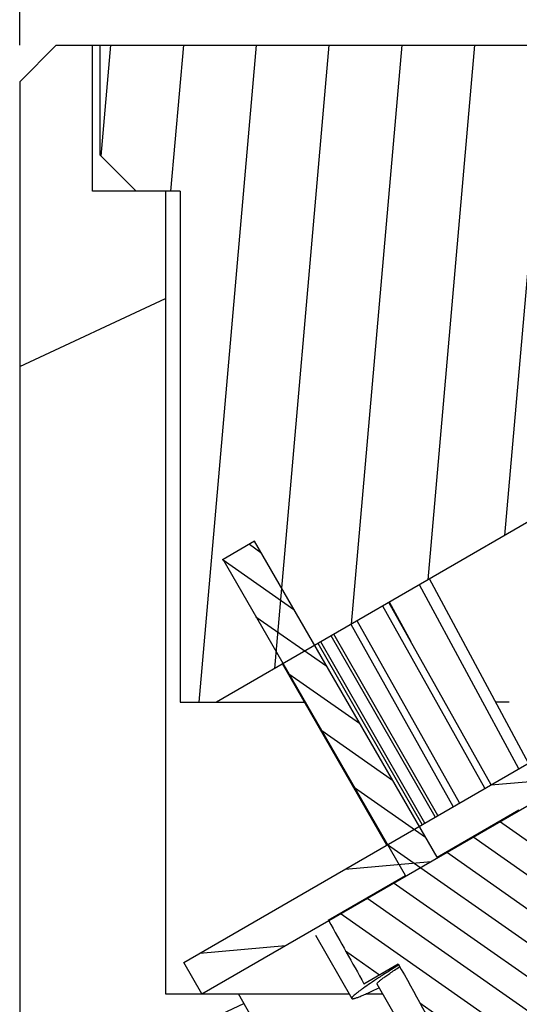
# Model space of a CAD drawing. Header units: millimetres. Extents: x 100 to 219, y 14 to 231.
# Tile 3 of 5: x 103.44 to 110.29, y 202.11 to 215.6. Entities that reach past the tile are written whole.
import ezdxf
from ezdxf.enums import TextEntityAlignment as Align

# ---------------------------------------------------------------- set-up
doc = ezdxf.new("R2010")
doc.units = ezdxf.units.MM
doc.header["$LTSCALE"] = 23.1
doc.layers.get('0').update_dxf_attribs({"linetype": 'CONTINUOUS'})
doc.layers.add('00_COMPONENTS', color=7, linetype='CONTINUOUS')
doc.layers.add('51__DRAFT_DIMS', color=7, linetype='CONTINUOUS')
doc.styles.get("Standard").update_dxf_attribs({"font": 'simfang.ttf'})
doc.dimstyles.new('DIMSTYLE_3', dxfattribs={"dimtxt": 3, "dimasz": 3, "dimexe": 2.5, "dimexo": 0.5, "dimgap": 0.75, "dimtad": 1, "dimdsep": 46, "dimtxsty": 'STANDARD', "dimblk": '_FILLED', "dimblk1": '_FILLED', "dimblk2": '_FILLED', "dimcen": 0.09, "dimclrt": 3, "dimazin": 2, "dimtp": 0.3, "dimtm": 0.3, "dimtfac": 1, "dimtofl": 0, "dimtmove": 0, "dimatfit": 3, "dimldrblk": '_FILLED', "dimfxl": 1, "dimtolj": 1, "dimarcsym": 0})

# ---------------------------------------------------------------- blocks, each defined once
blk = doc.blocks.new('_FILLED')
at = {"color": 0, "linetype": 'ByBlock'}
blk.add_solid([(0, 0), (-1, 0.1666666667), (-1, -0.1666666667)], dxfattribs=at)
blk = doc.blocks.new('*D3')
at = {"layer": '51__DRAFT_DIMS', "color": 4}
for p, q in [((103.4367195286, 215.2521218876), (103.4367195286, 228.9507555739)), ((183.4367195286, 215.2521218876), (183.4367195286, 228.9507555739)), ((103.4367195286, 226.4507555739), (143.4367195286, 226.4507555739)), ((183.4367195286, 226.4507555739), (143.4367195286, 226.4507555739))]:
    blk.add_line(p, q, dxfattribs=at)
at = {"layer": '51__DRAFT_DIMS', "color": 4, "xscale": 3, "yscale": 3, "zscale": 3, "rotation": 180}
blk.add_blockref('_FILLED', (103.4367195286, 226.4507555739), dxfattribs=at)
at = {"layer": '51__DRAFT_DIMS', "color": 4, "xscale": 3, "yscale": 3, "zscale": 3}
blk.add_blockref('_FILLED', (183.4367195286, 226.4507555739), dxfattribs=at)
at = {"layer": '51__DRAFT_DIMS', "color": 3}
blk.add_text('80', height=3, dxfattribs=at).set_placement((145.4367195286, 227.2007555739), align=Align.CENTER)

msp = doc.modelspace()

# ---------------------------------------------------------------- hatches: boundary and pattern name
h = msp.add_hatch()
h.set_pattern_fill('DEFAULT__9', color=4, scale=9.2111545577, angle=205, style=0, pattern_type=0)
h.set_pattern_definition([(205, (0, 0), (3.8928021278, -8.3481411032), [])])
edge = h.paths.add_edge_path()
edge.add_line((181.4367195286, 202.2521218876), (180.4367195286, 202.2521218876))
edge.add_line((181.4367195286, 213.2521218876), (181.4367195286, 202.2521218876))
edge.add_line((182.4367195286, 213.2521218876), (181.4367195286, 213.2521218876))
edge.add_line((182.4367195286, 213.2521218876), (182.4367195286, 215.2521218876))
edge.add_line((182.9367195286, 215.2521218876), (182.4367195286, 215.2521218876))
edge.add_line((182.9367195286, 215.2521218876), (183.4367195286, 214.7521218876))
edge.add_line((183.4367195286, 214.7521218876), (183.4367195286, 197.2521218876))
edge.add_line((183.4367195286, 197.2521218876), (179.9367195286, 197.2521218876))
edge.add_line((179.9367195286, 201.3860964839), (179.9367195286, 197.2521218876))
edge.add_line((179.9367195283, 201.3860964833), (180.4367195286, 202.2521218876))
edge = h.paths.add_edge_path()
edge.add_line((106.4367195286, 202.2521218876), (105.4367195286, 202.2521218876))
edge.add_line((106.9367195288, 201.3860964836), (106.4367195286, 202.2521218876))
edge.add_line((106.9367195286, 201.3860964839), (106.9367195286, 197.2521218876))
edge.add_line((106.9367195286, 197.2521218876), (103.4367195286, 197.2521218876))
edge.add_line((103.4367195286, 214.7521218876), (103.4367195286, 197.2521218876))
edge.add_line((103.9367195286, 215.2521218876), (103.4367195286, 214.7521218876))
edge.add_line((104.4367195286, 215.2521218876), (103.9367195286, 215.2521218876))
edge.add_line((104.4367195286, 213.2521218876), (104.4367195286, 215.2521218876))
edge.add_line((105.4367195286, 213.2521218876), (104.4367195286, 213.2521218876))
edge.add_line((105.4367195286, 213.2521218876), (105.4367195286, 202.2521218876))
h = msp.add_hatch()
h.set_pattern_fill('A', color=4, scale=0.9945151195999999, angle=85.00000000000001, style=0, pattern_type=0)
h.set_pattern_definition([(85.00000000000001, (0, 0), (-0.9907306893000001, 0.0866777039), [])])
edge = h.paths.add_edge_path()
edge.add_line((122.4367195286, 215.2521218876), (104.5367195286, 215.2521218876))
edge.add_line((123.4367195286, 214.2521218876), (122.4367195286, 215.2521218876))
edge.add_line((123.4367195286, 214.2521218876), (123.4367195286, 211.2521218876))
edge.add_line((121.6367195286, 211.2521218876), (123.4367195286, 211.2521218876))
edge.add_line((121.6367195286, 211.2521218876), (121.6367195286, 210.2521218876))
edge.add_line((121.6367195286, 210.2521218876), (121.1367195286, 209.7521218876))
edge.add_line((121.1367195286, 209.7521218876), (120.6367195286, 209.7521218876))
edge.add_line((120.6367195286, 209.7521218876), (120.1367195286, 210.2521218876))
edge.add_line((120.1367195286, 211.2521218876), (120.1367195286, 210.2521218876))
edge.add_line((118.6367195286, 211.2521218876), (120.1367195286, 211.2521218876))
edge.add_line((118.6367195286, 212.3142997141), (118.6367195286, 211.2521218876))
edge.add_line((116.6367195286, 212.3142997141), (118.6367195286, 212.3142997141))
edge.add_line((116.6367195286, 212.3142997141), (106.1367195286, 206.2521218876))
edge.add_line((105.6367195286, 206.2521218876), (106.1367195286, 206.2521218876))
edge.add_line((105.6367195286, 213.2521218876), (105.6367195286, 206.2521218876))
edge.add_line((105.6367195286, 213.2521218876), (105.036716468, 213.2521218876))
edge.add_line((105.036716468, 213.2521218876), (104.5367195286, 213.7521188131))
edge.add_line((104.5367195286, 215.2521218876), (104.5367195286, 213.7521188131))
edge = h.paths.add_edge_path()
edge.add_line((182.3367195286, 215.2521218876), (164.4367195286, 215.2521218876))
edge.add_line((182.3367195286, 215.2521218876), (182.3367195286, 213.7521242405))
edge.add_line((181.8367171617, 213.2521218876), (182.3367195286, 213.7521242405))
edge.add_line((181.8367171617, 213.2521218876), (181.2367195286, 213.2521218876))
edge.add_line((181.2367195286, 206.2521218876), (181.2367195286, 213.2521218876))
edge.add_line((180.7367195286, 206.2521218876), (181.2367195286, 206.2521218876))
edge.add_line((170.2367195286, 212.3142997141), (180.7367195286, 206.2521218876))
edge.add_line((168.2367195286, 212.3142997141), (170.2367195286, 212.3142997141))
edge.add_line((168.2367195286, 212.3142997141), (168.2367195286, 211.2521218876))
edge.add_line((166.7367195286, 211.2521218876), (168.2367195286, 211.2521218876))
edge.add_line((166.7367195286, 211.2521218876), (166.7367195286, 210.2521218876))
edge.add_line((166.2367195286, 209.7521218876), (166.7367195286, 210.2521218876))
edge.add_line((166.2367195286, 209.7521218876), (165.7367195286, 209.7521218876))
edge.add_line((165.2367195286, 210.2521218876), (165.7367195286, 209.7521218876))
edge.add_line((165.2367195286, 211.2521218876), (165.2367195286, 210.2521218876))
edge.add_line((163.4367195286, 211.2521218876), (165.2367195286, 211.2521218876))
edge.add_line((163.4367195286, 214.2521218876), (163.4367195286, 211.2521218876))
edge.add_line((163.4367195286, 214.2521218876), (164.4367195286, 215.2521218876))
h = msp.add_hatch()
h.set_pattern_fill('DEFAULT__1', color=4, scale=5.1999853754, angle=205, style=0, pattern_type=0)
h.set_pattern_definition([(205, (0, 0), (2.1976087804, -4.7127872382), [])])
edge = h.paths.add_edge_path()
edge.add_line((164.6367195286, 210.7521218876), (163.4367195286, 210.7521218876))
edge.add_line((164.6367195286, 210.7521218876), (164.6367195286, 205.2219236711))
edge.add_arc((165.6367195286, 205.2219236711), 1, 180, 240)
edge.add_line((165.1367195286, 204.3558982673), (176.9767195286, 197.5200710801))
edge.add_arc((177.9767195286, 199.2521218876), 2, 239.9999999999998, 269.9999999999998)
edge.add_line((183.4367195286, 197.2521218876), (177.9767195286, 197.2521218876))
edge.add_line((183.4367195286, 197.2521218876), (183.4367195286, 195.2521218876))
edge.add_line((183.4367195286, 195.2521218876), (178.3087703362, 195.2521218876))
edge.add_arc((178.3087703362, 198.2521218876), 3, 240, 270)
edge.add_line((164.9367195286, 202.5083774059), (176.8087703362, 195.6540456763))
edge.add_arc((166.4367195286, 205.1064536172), 3, 180, 240)
edge.add_line((163.4367195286, 210.7521218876), (163.4367195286, 205.1064536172))
edge = h.paths.add_edge_path()
edge.add_line((123.4367195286, 210.7521218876), (122.2367195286, 210.7521218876))
edge.add_line((123.4367195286, 210.7521218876), (123.4367195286, 205.1064536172))
edge.add_arc((120.4367195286, 205.1064536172), 3, 300, 359.9999999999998)
edge.add_line((121.9367195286, 202.5083774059), (110.064668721, 195.6540456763))
edge.add_arc((108.564668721, 198.2521218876), 3, 270, 300)
edge.add_line((108.564668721, 195.2521218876), (103.4367195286, 195.2521218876))
edge.add_line((103.4367195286, 197.2521218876), (103.4367195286, 195.2521218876))
edge.add_line((108.8967195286, 197.2521218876), (103.4367195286, 197.2521218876))
edge.add_arc((108.8967195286, 199.2521218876), 2, 270, 300)
edge.add_line((121.7367195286, 204.3558982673), (109.8967195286, 197.5200710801))
edge.add_arc((121.2367195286, 205.2219236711), 1, 299.9999999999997, 359.9999999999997)
edge.add_line((122.2367195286, 210.7521218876), (122.2367195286, 205.2219236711))
h = msp.add_hatch()
h.set_pattern_fill('DEFAULT__8', color=4, scale=0.9737824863, angle=5, style=0, pattern_type=0)
h.set_pattern_definition([(5, (0, 0), (-0.0848707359, 0.97007695), [])])
edge = h.paths.add_edge_path()
edge.add_line((181.1867195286, 202.6851345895), (174.5876965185, 206.4950823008))
edge.add_line((180.9367195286, 202.2521218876), (181.1867195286, 202.6851345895))
edge.add_line((180.9367195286, 202.2521218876), (174.3376965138, 206.0620696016))
edge.add_line((174.3376965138, 206.0620696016), (174.5876965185, 206.4950823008))
edge = h.paths.add_edge_path()
edge.add_line((167.1867195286, 210.7680383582), (173.9293247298, 206.8751934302))
edge.add_line((173.9293247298, 206.8751934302), (173.6793247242, 206.4421807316))
edge.add_line((166.9367195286, 210.3350256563), (173.6793247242, 206.4421807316))
edge.add_line((166.9367195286, 210.3350256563), (167.1867195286, 210.7680383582))
edge = h.paths.add_edge_path()
edge.add_line((119.9367195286, 210.3350256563), (119.6867195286, 210.7680383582))
edge.add_line((113.1941076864, 206.4421768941), (119.9367195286, 210.3350256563))
edge.add_line((113.1941076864, 206.4421768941), (112.9441076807, 206.8751895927))
edge.add_line((112.9441076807, 206.8751895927), (119.6867195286, 210.7680383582))
edge = h.paths.add_edge_path()
edge.add_line((105.9367195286, 202.2521218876), (105.6867195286, 202.6851345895))
edge.add_line((105.6867195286, 202.6851345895), (112.2857600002, 206.4950923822))
edge.add_line((112.2857600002, 206.4950923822), (112.5357600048, 206.0620796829))
edge.add_line((105.9367195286, 202.2521218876), (112.5357600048, 206.0620796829))
h = msp.add_hatch()
h.set_pattern_fill('DEFAULT__5', color=4, scale=0.3807203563, angle=325, style=0, pattern_type=0)
h.set_pattern_definition([(325, (0, 0), (0.2183722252, 0.3118678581), [])])
edge = h.paths.add_edge_path()
edge.add_spline(control_points=[(110.324567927, 203.6414594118), (110.482545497, 203.3795848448), (110.8001890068, 202.8526714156), (111.2817130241, 202.052839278), (111.6061375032, 201.5132620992), (111.7692004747, 201.2418895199)], knot_values=[0, 0, 0, 0, 0.3333333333, 0.6666666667, 1, 1, 1, 1], degree=3, periodic=0)
edge.add_arc((110.8860588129, 200.7112253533), 1.0303124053, 297.9842759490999, 31.00091144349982)
edge.add_arc((110.8860588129, 200.7112253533), 1.0303124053, 208.9712797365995, 297.9842759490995)
edge.add_spline(control_points=[(109.9846770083, 200.2121717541), (109.8313273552, 200.4891491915), (109.526519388, 201.0400456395), (109.0750030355, 201.8571929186), (108.7777657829, 202.3958813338), (108.630094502, 202.6637029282)], knot_values=[0, 0, 0, 0, 0.3333333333, 0.6666666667, 1, 1, 1, 1], degree=3, periodic=0)
edge.add_line((108.1589625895, 202.3918472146), (108.630094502, 202.6637029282))
edge.add_line((108.1589625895, 202.3918472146), (107.670059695, 203.2644377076))
edge.add_line((107.670059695, 203.2644377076), (108.727282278, 203.8744834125))
edge.add_line((108.727282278, 203.8744834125), (106.2255511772, 208.2044203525))
edge.add_line((106.6588681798, 208.4544558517), (106.2255511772, 208.2044203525))
edge.add_line((109.1605992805, 204.1245189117), (106.6588681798, 208.4544558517))
edge.add_line((109.1605992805, 204.1245189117), (110.284883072, 204.7732607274))
edge.add_line((110.284883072, 204.7732607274), (110.7956998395, 203.9133151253))
edge.add_line((110.324567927, 203.6414594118), (110.7956998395, 203.9133151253))

# ---------------------------------------------------------------- linework, layer by layer
at = {"layer": '00_COMPONENTS', "color": 7}
for p, q in [((103.9367195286, 215.2521218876), (103.4367195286, 214.7521218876)), ((103.9367195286, 215.2521218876), (182.9367195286, 215.2521218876)), ((104.4367195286, 213.2521218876), (104.4367195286, 215.2521218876)), ((104.5367195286, 215.2521218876), (104.5367195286, 213.7521188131)), ((103.4367195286, 214.7521218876), (103.4367195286, 195.2521218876)), ((105.036716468, 213.2521218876), (104.5367195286, 213.7521188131)), ((105.6367195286, 213.2521218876), (104.4367195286, 213.2521218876)), ((105.4367195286, 213.2521218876), (105.4367195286, 202.2521218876)), ((105.6367195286, 213.2521218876), (105.6367195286, 206.2521218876)), ((116.6367195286, 212.3142997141), (106.1367195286, 206.2521218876)), ((105.9367195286, 202.2521218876), (119.9367195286, 210.3350256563)), ((106.6588681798, 208.4544558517), (106.2255511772, 208.2044203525)), ((109.1605992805, 204.1245189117), (106.6588681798, 208.4544558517)), ((106.2153293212, 208.203799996), (106.2255511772, 208.2044203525)), ((108.727282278, 203.8744834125), (106.2255511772, 208.2044203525)), ((110.4167508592, 205.4160194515), (109.0576628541, 207.9385293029)), ((110.2815714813, 205.3379736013), (108.9224834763, 207.8604834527)), ((109.8184986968, 205.0706184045), (108.4158922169, 207.5680028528)), ((109.9040796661, 205.1200286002), (108.5014731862, 207.6174130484)), ((108.8057775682, 207.0755896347), (108.5109147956, 207.6228641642)), ((109.3837473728, 204.8196146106), (107.981140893, 207.3169990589)), ((109.4693283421, 204.8690248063), (108.0667218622, 207.3664092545)), ((109.1369994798, 204.6771546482), (107.710343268, 207.1606539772)), ((109.172602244, 204.6977099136), (107.7459460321, 207.1812092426)), ((108.9561374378, 204.5727338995), (107.529481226, 207.0562332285)), ((108.991740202, 204.593289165), (107.5650839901, 207.076788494)), ((108.4718801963, 204.2931478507), (107.0404313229, 206.7738801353)), ((105.6867195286, 202.6851345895), (112.2857600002, 206.4950923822)), ((105.6367195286, 206.2521218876), (107.3414997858, 206.2521218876)), ((110.1497733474, 206.2521218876), (109.9662722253, 206.2521218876)), ((109.1605992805, 204.1245189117), (110.284883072, 204.7732607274)), ((110.284883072, 204.7732607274), (110.2896282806, 204.7652749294)), ((107.670059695, 203.2644377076), (108.727282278, 203.8744834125)), ((107.6749571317, 203.2556938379), (107.670059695, 203.2644377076)), ((107.4932085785, 203.055702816), (107.9907003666, 202.1896774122)), ((105.9367195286, 202.2521218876), (105.6867195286, 202.6851345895)), ((108.1589625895, 202.3918472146), (108.630094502, 202.6637029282)), ((108.3375446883, 202.3889235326), (109.730521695, 199.964052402)), ((105.4367195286, 202.2521218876), (107.9548288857, 202.2521218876)), ((106.9367195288, 201.3860964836), (106.4367195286, 202.2521218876)), ((108.1843696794, 202.2521218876), (108.4161309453, 202.2521218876))]:
    msp.add_line(p, q, dxfattribs=at)
for major_axis, start_param, end_param in [((-56.73912368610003, 98.33014545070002), 0.9182147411, 0.9291464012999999), ((-44.7940450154, 77.629062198), 0.7103666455, 0.7570321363)]:
    msp.add_ellipse((143.4367195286, 144.3002166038), major_axis=major_axis, ratio=0.0167362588, start_param=start_param, end_param=end_param, dxfattribs=at)
for points, knots in [([(108.6381239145, 202.6505854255), (108.5887126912, 202.6197882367), (108.495206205, 202.5609558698), (108.3640341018, 202.4764629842), (108.2506791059, 202.4012558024), (108.1683624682, 202.344488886), (108.1127190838, 202.3043306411), (108.0786823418, 202.2788407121), (108.0500953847, 202.2563668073), (108.0270302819, 202.2370137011), (108.0095692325, 202.2208016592), (107.9987172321, 202.20914433), (107.9931361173, 202.2011590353), (107.9903570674, 202.1959861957), (107.9896148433, 202.1915667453), (107.9907011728, 202.1896778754)], [0, 0, 0, 0, 0.2184030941, 0.4143996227, 0.5852730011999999, 0.7286726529, 0.7894478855, 0.8426704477, 0.8881734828, 0.9258334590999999, 0.9555918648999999, 0.9774755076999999, 0.9855501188, 0.9918263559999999, 1, 1, 1, 1]), ([(108.3375467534, 202.3889247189), (108.3369150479, 202.3900241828), (108.3369878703, 202.3935950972), (108.3399785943, 202.3989521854), (108.3453038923, 202.4058873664), (108.353351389, 202.4142958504), (108.3640487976, 202.4242754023), (108.3834233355, 202.4408885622), (108.4143989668, 202.4651307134), (108.4594929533, 202.4981445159), (108.5145549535, 202.5366049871), (108.579124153, 202.5801782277), (108.6254686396, 202.6106214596), (108.650126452, 202.6266518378)], [0, 0, 0, 0, 0.0096010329, 0.0244598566, 0.0463028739, 0.075599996, 0.1125004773, 0.1570388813, 0.2688023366, 0.4102118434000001, 0.5801678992, 0.7773127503, 1, 1, 1, 1]), ([(107.9907011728, 202.1896778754), (107.9923907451, 202.186740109), (108.0002445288, 202.1857015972), (108.0100412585, 202.1867140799), (108.0219808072, 202.1890949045), (108.0363858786, 202.1930569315), (108.0536148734, 202.1985929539), (108.0735089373, 202.2057123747), (108.1054759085, 202.2180284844), (108.151835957, 202.2374651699), (108.2148394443, 202.2656748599), (108.2875519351, 202.2997837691), (108.3390559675, 202.3247944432), (108.3663568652, 202.3382235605)], [0, 0, 0, 0, 0.024928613, 0.0469331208, 0.0762246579, 0.1129915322, 0.1572922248, 0.2091300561, 0.268456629, 0.409240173, 0.578850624, 0.7761996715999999, 1, 1, 1, 1])]:
    msp.add_open_spline(points, degree=3, knots=knots, dxfattribs=at)

# ---------------------------------------------------------------- dimensions: what is measured, and where the dimension line sits
at = {"layer": '51__DRAFT_DIMS', "color": 4}
dim = msp.add_linear_dim(base=(183.4367195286, 226.4507555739), p1=(103.4367195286, 214.7521218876), p2=(183.4367195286, 214.7521218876), text='%%c<>', dimstyle='DIMSTYLE_3', dxfattribs=at)
dim.commit()
dim.dimension.update_dxf_attribs({"geometry": '*D3', "text_midpoint": (145.4367195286, 226.4507555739), "dimtype": 160})

doc.saveas('drawing.dxf')
